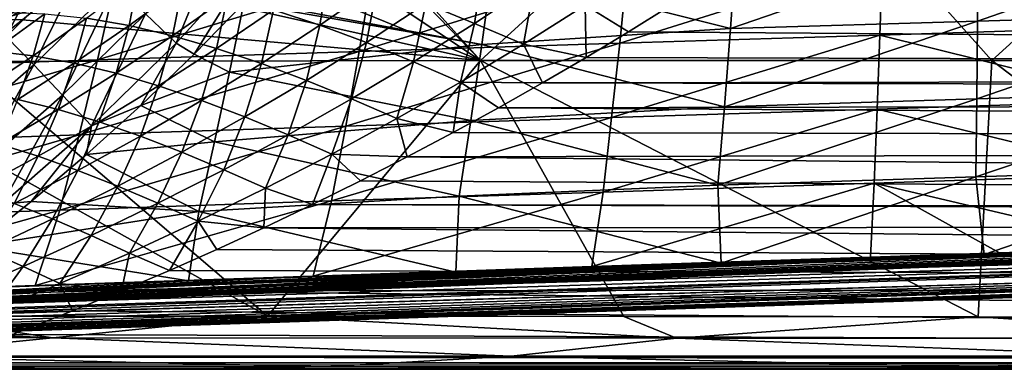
# Model space of a CAD drawing. Header units: metres. Extents: x -31 to 127, y -24 to 31.
# Tile 50 of 150: x 16.53 to 30.42, y -22.5 to -17.57. Entities that reach past the tile are written whole.
import ezdxf

# ---------------------------------------------------------------- set-up
doc = ezdxf.new("R2010")
doc.units = ezdxf.units.M
doc.layers.add('solid_12_381_041_XXX', color=7, linetype='CONTINUOUS')

msp = doc.modelspace()

# ---------------------------------------------------------------- linework, layer by layer
at = {"layer": 'solid_12_381_041_XXX'}
for points in [[(19.64826, -14.656528, 115.796257), (23.031548, -18.145296, 115.579872), (19.76923, -14.520765, 115.805763)], [(19.76923, -14.520765, 115.805763), (23.031548, -18.145296, 115.579872), (27.003187, -14.518038, 115.854324)], [(27.003187, -14.518038, 115.854324), (23.031548, -18.145296, 115.579872), (30.24618, -18.145702, 115.604866)], [(27.003187, -14.518038, 115.854324), (30.24618, -18.145702, 115.604866), (34.243126, -14.518312, 115.894974)], [(34.243126, -14.518312, 115.894974), (30.24618, -18.145702, 115.604866), (37.449471, -18.145996, 115.627151)], [(18.930729, -15.423992, 115.742027), (23.031548, -18.145296, 115.579872), (19.64826, -14.656528, 115.796257)], [(18.930729, -15.423992, 115.742027), (18.177761, -16.167826, 115.689415), (23.031548, -18.145296, 115.579872)], [(18.177761, -16.167826, 115.689415), (17.389391, -16.886208, 115.638359), (23.031548, -18.145296, 115.579872)], [(16.338713, -17.809259, 141.066971), (15.98093, -17.455454, 140.643051), (17.081249, -16.382921, 140.524139)], [(17.461166, -16.713902, 140.94873), (16.338713, -17.809259, 141.066971), (17.081249, -16.382921, 140.524139)], [(19.397963, -16.28672, 141.395874), (18.735531, -17.901249, 141.645813), (18.306049, -17.490509, 141.513031)], [(19.397963, -16.28672, 141.395874), (19.854654, -16.670282, 141.529099), (18.735531, -17.901249, 141.645813)], [(17.11569, -16.40406, -0.293171), (15.448348, -17.552732, -0.07612), (15.662869, -17.796476, -0.293171)], [(17.11569, -16.40406, -0.293171), (15.662869, -17.796476, -0.293171), (17.272207, -16.55407, -0.618042)], [(30.053915, -16.493259, 141.54483), (26.556143, -17.697491, 141.651184), (26.636595, -16.593681, 141.544861)], [(30.053915, -16.493259, 141.54483), (30.04261, -17.591137, 141.651169), (26.556143, -17.697491, 141.651184)], [(33.472942, -16.395775, 141.548218), (30.04261, -17.591137, 141.651169), (30.053915, -16.493259, 141.54483)], [(33.472942, -16.395775, 141.548218), (33.53051, -17.48723, 141.6539), (30.04261, -17.591137, 141.651169)], [(-17.345131, -16.586674, -4), (17.31864, -16.614492, -4), (-15.866746, -18.005188, -4)], [(-15.866746, -18.005188, -4), (17.31864, -16.614492, -4), (15.844099, -18.025211, -4)], [(15.662869, -17.796476, -0.293171), (15.806101, -17.959219, -0.618042), (17.272207, -16.55407, -0.618042)], [(17.272207, -16.55407, -0.618042), (15.806101, -17.959219, -0.618042), (17.24897, -16.687511, -1)], [(15.844099, -18.025211, -4), (17.31864, -16.614492, -4), (17.24897, -16.687511, -1)], [(26.636595, -16.593681, 141.544861), (26.556143, -17.697491, 141.651184), (23.195295, -16.848843, 141.562408)], [(28.702169, -16.743637, 145.607986), (32.335827, -17.674643, 145.504395), (32.303005, -16.636345, 145.606079)], [(15.806101, -17.959219, -0.618042), (15.774656, -18.08757, -1), (17.24897, -16.687511, -1)], [(15.844099, -18.025211, -4), (17.24897, -16.687511, -1), (15.774656, -18.08757, -1)], [(16.729074, -18.208054, 141.398483), (16.338713, -17.809259, 141.066971), (17.461166, -16.713902, 140.94873)], [(17.875475, -17.088833, 141.280884), (16.729074, -18.208054, 141.398483), (17.461166, -16.713902, 140.94873)], [(18.735531, -17.901249, 141.645813), (19.854654, -16.670282, 141.529099), (18.990324, -18.05831, 141.672592)], [(19.854654, -16.670282, 141.529099), (19.689211, -17.339977, 141.604706), (18.990324, -18.05831, 141.672592)], [(22.945892, -17.623505, 103.594795), (22.257172, -17.345055, 103.282768), (23.074957, -16.775318, 102.787842)], [(23.790617, -17.062696, 103.099327), (22.945892, -17.623505, 103.594795), (23.074957, -16.775318, 102.787842)], [(24.994017, -17.90164, 145.5047), (28.665228, -17.788305, 145.505859), (28.702169, -16.743637, 145.607986)], [(25.100607, -16.851322, 145.606522), (24.994017, -17.90164, 145.5047), (28.702169, -16.743637, 145.607986)], [(28.702169, -16.743637, 145.607986), (28.665228, -17.788305, 145.505859), (32.335827, -17.674643, 145.504395)], [(17.389391, -16.886208, 115.638359), (16.34893, -17.569315, 115.500305), (16.570026, -17.575264, 115.589691)], [(17.389391, -16.886208, 115.638359), (16.570026, -17.575264, 115.589691), (23.031548, -18.145296, 115.579872)], [(23.195295, -16.848843, 141.562408), (23.050228, -17.920128, 141.665207), (19.726093, -17.300587, 141.601044)], [(20.763391, -17.64938, 103.451508), (20.108044, -17.432415, 103.093315), (20.88987, -16.868425, 102.583954)], [(21.570892, -17.091225, 102.947197), (20.763391, -17.64938, 103.451508), (20.88987, -16.868425, 102.583954)], [(21.316614, -18.018227, 145.500519), (24.994017, -17.90164, 145.5047), (25.100607, -16.851322, 145.606522)], [(21.491573, -16.962921, 145.601273), (21.316614, -18.018227, 145.500519), (25.100607, -16.851322, 145.606522)], [(26.556143, -17.697491, 141.651184), (23.050228, -17.920128, 141.665207), (23.195295, -16.848843, 141.562408)], [(13.920336, -18.263428, 145.482666), (17.627323, -18.138655, 145.49321), (17.868223, -17.07914, 145.592163)], [(14.223579, -17.200579, 145.578995), (13.920336, -18.263428, 145.482666), (17.868223, -17.07914, 145.592163)], [(18.071316, -17.655567, 102.826797), (17.470528, -17.551388, 102.397881), (18.200718, -17.001053, 101.853111)], [(17.627323, -18.138655, 145.49321), (21.316614, -18.018227, 145.500519), (21.491573, -16.962921, 145.601273)], [(17.868223, -17.07914, 145.592163), (17.627323, -18.138655, 145.49321), (21.491573, -16.962921, 145.601273)], [(18.823641, -17.105076, 102.294487), (18.071316, -17.655567, 102.826797), (18.200718, -17.001053, 101.853111)], [(23.635267, -17.918734, 103.889832), (22.945892, -17.623505, 103.594795), (23.790617, -17.062696, 103.099327)], [(24.50687, -17.367767, 103.391899), (23.635267, -17.918734, 103.889832), (23.790617, -17.062696, 103.099327)], [(17.134933, -18.633636, 141.630035), (16.729074, -18.208054, 141.398483), (17.875475, -17.088833, 141.280884)], [(18.306049, -17.490509, 141.513031), (17.134933, -18.633636, 141.630035), (17.875475, -17.088833, 141.280884)], [(18.684759, -17.79842, 103.230293), (18.071316, -17.655567, 102.826797), (18.823641, -17.105076, 102.294487)], [(19.460497, -17.249763, 102.707977), (18.684759, -17.79842, 103.230293), (18.823641, -17.105076, 102.294487)], [(21.423645, -17.895805, 103.784729), (20.763391, -17.64938, 103.451508), (21.570892, -17.091225, 102.947197)], [(22.257172, -17.345055, 103.282768), (21.423645, -17.895805, 103.784729), (21.570892, -17.091225, 102.947197)], [(19.307962, -17.977352, 103.608223), (18.684759, -17.79842, 103.230293), (19.460497, -17.249763, 102.707977)], [(19.487356, -18.312382, 141.698135), (18.990324, -18.05831, 141.672592), (19.689211, -17.339977, 141.604706)], [(20.108044, -17.432415, 103.093315), (19.307962, -17.977352, 103.608223), (19.460497, -17.249763, 102.707977)], [(23.050228, -17.920128, 141.665207), (19.487356, -18.312382, 141.698135), (19.689211, -17.339977, 141.604706)], [(23.050228, -17.920128, 141.665207), (19.689211, -17.339977, 141.604706), (19.726093, -17.300587, 141.601044)], [(22.086245, -18.165575, 104.096756), (21.423645, -17.895805, 103.784729), (22.257172, -17.345055, 103.282768)], [(22.945892, -17.623505, 103.594795), (22.086245, -18.165575, 104.096756), (22.257172, -17.345055, 103.282768)], [(104.999657, -17.331486, 103.364067), (104.999969, -18.324423, 104.275299), (25.708118, -17.37525, 103.402618)], [(16.884962, -17.487865, 101.94397), (16.153875, -18.015888, 102.502335), (16.316563, -17.466213, 101.46566)], [(16.719189, -18.081844, 102.942978), (16.153875, -18.015888, 102.502335), (16.884962, -17.487865, 101.94397)], [(17.470528, -17.551388, 102.397881), (16.719189, -18.081844, 102.942978), (16.884962, -17.487865, 101.94397)], [(18.306049, -17.490509, 141.513031), (17.539955, -19.06743, 141.762283), (17.134933, -18.633636, 141.630035)], [(18.306049, -17.490509, 141.513031), (18.735531, -17.901249, 141.645813), (17.539955, -19.06743, 141.762283)], [(19.938366, -18.188862, 103.961594), (19.307962, -17.977352, 103.608223), (20.108044, -17.432415, 103.093315)], [(20.763391, -17.64938, 103.451508), (19.938366, -18.188862, 103.961594), (20.108044, -17.432415, 103.093315)], [(24.518631, -18.104448, 104.066315), (23.635267, -17.918734, 103.889832), (24.50687, -17.367767, 103.391899)], [(25.119192, -17.742054, 103.730949), (24.518631, -18.104448, 104.066315), (24.50687, -17.367767, 103.391899)], [(25.708118, -17.37525, 103.402618), (25.119192, -17.742054, 103.730949), (24.50687, -17.367767, 103.391899)], [(104.999969, -18.324423, 104.275299), (25.119192, -17.742054, 103.730949), (25.708118, -17.37525, 103.402618)], [(33.53051, -17.48723, 141.6539), (30.031282, -18.688807, 141.764374), (30.04261, -17.591137, 141.651169)], [(33.53051, -17.48723, 141.6539), (33.593597, -18.578487, 141.766388), (30.031282, -18.688807, 141.764374)], [(16.570026, -17.575264, 115.589691), (16.34893, -17.569315, 115.500305), (15.818243, -18.1609, 115.548752)], [(16.570026, -17.575264, 115.589691), (15.818243, -18.1609, 115.548752), (23.031548, -18.145296, 115.579872)], [(17.298248, -18.186449, 103.360703), (16.719189, -18.081844, 102.942978), (17.470528, -17.551388, 102.397881)], [(18.071316, -17.655567, 102.826797), (17.298248, -18.186449, 103.360703), (17.470528, -17.551388, 102.397881)], [(22.749577, -18.451235, 104.393547), (22.086245, -18.165575, 104.096756), (22.945892, -17.623505, 103.594795)], [(23.635267, -17.918734, 103.889832), (22.749577, -18.451235, 104.393547), (22.945892, -17.623505, 103.594795)], [(30.04261, -17.591137, 141.651169), (26.470079, -18.800995, 141.764374), (26.556143, -17.697491, 141.651184)], [(30.04261, -17.591137, 141.651169), (30.031282, -18.688807, 141.764374), (26.470079, -18.800995, 141.764374)], [(17.888803, -18.327816, 103.755249), (17.298248, -18.186449, 103.360703), (18.071316, -17.655567, 102.826797)], [(18.684759, -17.79842, 103.230293), (17.888803, -18.327816, 103.755249), (18.071316, -17.655567, 102.826797)], [(20.573368, -18.428322, 104.292442), (19.938366, -18.188862, 103.961594), (20.763391, -17.64938, 103.451508)], [(21.423645, -17.895805, 103.784729), (20.573368, -18.428322, 104.292442), (20.763391, -17.64938, 103.451508)], [(26.556143, -17.697491, 141.651184), (26.470079, -18.800995, 141.764374), (23.050228, -17.920128, 141.665207)], [(104.999969, -18.324423, 104.275299), (24.518631, -18.104448, 104.066315), (25.119192, -17.742054, 103.730949)], [(28.665228, -17.788305, 145.505859), (32.371922, -18.712765, 145.396561), (32.335827, -17.674643, 145.504395)], [(16.729074, -18.208054, 141.398483), (15.510268, -19.269108, 141.512497), (16.338713, -17.809259, 141.066971)], [(17.539955, -19.06743, 141.762283), (18.735531, -17.901249, 141.645813), (18.238667, -18.779905, 141.743042)], [(18.488287, -18.503458, 104.126549), (17.888803, -18.327816, 103.755249), (18.684759, -17.79842, 103.230293)], [(18.735531, -17.901249, 141.645813), (18.990324, -18.05831, 141.672592), (18.238667, -18.779905, 141.743042)], [(19.307962, -17.977352, 103.608223), (18.488287, -18.503458, 104.126549), (18.684759, -17.79842, 103.230293)], [(21.210655, -18.689909, 104.604233), (20.573368, -18.428322, 104.292442), (21.423645, -17.895805, 103.784729)], [(21.129339, -19.072956, 145.393631), (24.880163, -18.951616, 145.396698), (24.994017, -17.90164, 145.5047)], [(21.316614, -18.018227, 145.500519), (21.129339, -19.072956, 145.393631), (24.994017, -17.90164, 145.5047)], [(22.086245, -18.165575, 104.096756), (21.210655, -18.689909, 104.604233), (21.423645, -17.895805, 103.784729)], [(23.906166, -18.462332, 104.407669), (22.749577, -18.451235, 104.393547), (23.635267, -17.918734, 103.889832)], [(24.518631, -18.104448, 104.066315), (23.906166, -18.462332, 104.407669), (23.635267, -17.918734, 103.889832)], [(24.880163, -18.951616, 145.396698), (28.62628, -18.832762, 145.397537), (28.665228, -17.788305, 145.505859)], [(24.994017, -17.90164, 145.5047), (24.880163, -18.951616, 145.396698), (28.665228, -17.788305, 145.505859)], [(28.665228, -17.788305, 145.505859), (28.62628, -18.832762, 145.397537), (32.371922, -18.712765, 145.396561)], [(16.719189, -18.081844, 102.942978), (15.946938, -18.592098, 103.486641), (16.153875, -18.015888, 102.502335)], [(17.369446, -19.197237, 145.388245), (21.129339, -19.072956, 145.393631), (21.316614, -18.018227, 145.500519)], [(17.627323, -18.138655, 145.49321), (17.369446, -19.197237, 145.388245), (21.316614, -18.018227, 145.500519)], [(19.094439, -18.710043, 104.475632), (18.488287, -18.503458, 104.126549), (19.307962, -17.977352, 103.608223)], [(19.938366, -18.188862, 103.961594), (19.094439, -18.710043, 104.475632), (19.307962, -17.977352, 103.608223)], [(23.050228, -17.920128, 141.665207), (22.894833, -18.990948, 141.774368), (19.487356, -18.312382, 141.698135)], [(26.470079, -18.800995, 141.764374), (22.894833, -18.990948, 141.774368), (23.050228, -17.920128, 141.665207)], [(13.596036, -19.324842, 145.380463), (17.369446, -19.197237, 145.388245), (17.627323, -18.138655, 145.49321)], [(13.920336, -18.263428, 145.482666), (13.596036, -19.324842, 145.380463), (17.627323, -18.138655, 145.49321)], [(20.026592, -21.753374, 115.323517), (15.818243, -18.1609, 115.548752), (14.845093, -18.857975, 115.500305)], [(20.026592, -21.753374, 115.323517), (23.031548, -18.145296, 115.579872), (15.818243, -18.1609, 115.548752)], [(16.504641, -18.697443, 103.89431), (15.946938, -18.592098, 103.486641), (16.719189, -18.081844, 102.942978)], [(17.298248, -18.186449, 103.360703), (16.504641, -18.697443, 103.89431), (16.719189, -18.081844, 102.942978)], [(17.072783, -18.837702, 104.280807), (16.504641, -18.697443, 103.89431), (17.298248, -18.186449, 103.360703)], [(17.888803, -18.327816, 103.755249), (17.072783, -18.837702, 104.280807), (17.298248, -18.186449, 103.360703)], [(19.487356, -18.312382, 141.698135), (18.238667, -18.779905, 141.743042), (18.990324, -18.05831, 141.672592)], [(19.704935, -18.943165, 104.804398), (19.094439, -18.710043, 104.475632), (19.938366, -18.188862, 103.961594)], [(20.573368, -18.428322, 104.292442), (19.704935, -18.943165, 104.804398), (19.938366, -18.188862, 103.961594)], [(20.026592, -21.753374, 115.323517), (25.051964, -21.756874, 115.325859), (23.031548, -18.145296, 115.579872)], [(21.848759, -18.966551, 104.902367), (21.210655, -18.689909, 104.604233), (22.086245, -18.165575, 104.096756)], [(22.749577, -18.451235, 104.393547), (21.848759, -18.966551, 104.902367), (22.086245, -18.165575, 104.096756)], [(30.050261, -21.76034, 115.328529), (30.24618, -18.145702, 115.604866), (23.031548, -18.145296, 115.579872)], [(25.051964, -21.756874, 115.325859), (30.050261, -21.76034, 115.328529), (23.031548, -18.145296, 115.579872)], [(104.999969, -18.324423, 104.275299), (23.906166, -18.462332, 104.407669), (24.518631, -18.104448, 104.066315)], [(30.050261, -21.76034, 115.328529), (35.049866, -21.763605, 115.330864), (30.24618, -18.145702, 115.604866)], [(35.049866, -21.763605, 115.330864), (37.449471, -18.145996, 115.627151), (30.24618, -18.145702, 115.604866)], [(15.895113, -19.717514, 141.744888), (15.510268, -19.269108, 141.512497), (16.729074, -18.208054, 141.398483)], [(17.134933, -18.633636, 141.630035), (15.895113, -19.717514, 141.744888), (16.729074, -18.208054, 141.398483)], [(17.649099, -19.010515, 104.646179), (17.072783, -18.837702, 104.280807), (17.888803, -18.327816, 103.755249)], [(18.488287, -18.503458, 104.126549), (17.649099, -19.010515, 104.646179), (17.888803, -18.327816, 103.755249)], [(19.487356, -18.312382, 141.698135), (19.278667, -19.294191, 141.797745), (18.238667, -18.779905, 141.743042)], [(22.894833, -18.990948, 141.774368), (19.278667, -19.294191, 141.797745), (19.487356, -18.312382, 141.698135)], [(104.999969, -18.324423, 104.275299), (105.000015, -18.653164, 104.593987), (23.906166, -18.462332, 104.407669)], [(20.317684, -19.197287, 105.11602), (19.704935, -18.943165, 104.804398), (20.573368, -18.428322, 104.292442)], [(21.210655, -18.689909, 104.604233), (20.317684, -19.197287, 105.11602), (20.573368, -18.428322, 104.292442)], [(22.646202, -19.162159, 105.104469), (21.848759, -18.966551, 104.902367), (22.749577, -18.451235, 104.393547)], [(23.282135, -18.814871, 104.753845), (22.646202, -19.162159, 105.104469), (22.749577, -18.451235, 104.393547)], [(23.906166, -18.462332, 104.407669), (23.282135, -18.814871, 104.753845), (22.749577, -18.451235, 104.393547)], [(105.000015, -18.653164, 104.593987), (23.282135, -18.814871, 104.753845), (23.906166, -18.462332, 104.407669)], [(18.231606, -19.212717, 104.991432), (17.649099, -19.010515, 104.646179), (18.488287, -18.503458, 104.126549)], [(19.094439, -18.710043, 104.475632), (18.231606, -19.212717, 104.991432), (18.488287, -18.503458, 104.126549)], [(33.593597, -18.578487, 141.766388), (30.019934, -19.786266, 141.884445), (30.031282, -18.688807, 141.764374)], [(33.593597, -18.578487, 141.766388), (33.662201, -19.669544, 141.885712), (30.019934, -19.786266, 141.884445)], [(17.134933, -18.633636, 141.630035), (16.280313, -20.172722, 141.877411), (15.895113, -19.717514, 141.744888)], [(17.072783, -18.837702, 104.280807), (16.237915, -19.327574, 104.805267), (16.504641, -18.697443, 103.89431)], [(17.134933, -18.633636, 141.630035), (17.539955, -19.06743, 141.762283), (16.280313, -20.172722, 141.877411)], [(18.818235, -19.440132, 105.318367), (18.231606, -19.212717, 104.991432), (19.094439, -18.710043, 104.475632)], [(19.704935, -18.943165, 104.804398), (18.818235, -19.440132, 105.318367), (19.094439, -18.710043, 104.475632)], [(20.931349, -19.465702, 105.415413), (20.317684, -19.197287, 105.11602), (21.210655, -18.689909, 104.604233)], [(21.848759, -18.966551, 104.902367), (20.931349, -19.465702, 105.415413), (21.210655, -18.689909, 104.604233)], [(105.000015, -18.653164, 104.593987), (105.000038, -19.32909, 105.276291), (23.282135, -18.814871, 104.753845)], [(30.031282, -18.688807, 141.764374), (26.378407, -19.904196, 141.88443), (26.470079, -18.800995, 141.764374)], [(30.031282, -18.688807, 141.764374), (30.019934, -19.786266, 141.884445), (26.378407, -19.904196, 141.88443)], [(28.62628, -18.832762, 145.397537), (32.411289, -19.750715, 145.282532), (32.371922, -18.712765, 145.396561)], [(15.000939, -21.749676, 115.319359), (20.026592, -21.753374, 115.323517), (14.845093, -18.857975, 115.500305)], [(16.791519, -19.497997, 105.165039), (16.237915, -19.327574, 104.805267), (17.072783, -18.837702, 104.280807)], [(17.649099, -19.010515, 104.646179), (16.791519, -19.497997, 105.165039), (17.072783, -18.837702, 104.280807)], [(17.539955, -19.06743, 141.762283), (18.238667, -18.779905, 141.743042), (17.471544, -19.470341, 141.812469)], [(19.278667, -19.294191, 141.797745), (17.471544, -19.470341, 141.812469), (18.238667, -18.779905, 141.743042)], [(105.000038, -19.32909, 105.276291), (22.646202, -19.162159, 105.104469), (23.282135, -18.814871, 104.753845)], [(26.470079, -18.800995, 141.764374), (26.378407, -19.904196, 141.88443), (22.894833, -18.990948, 141.774368)], [(24.759047, -20.001251, 145.282532), (28.585327, -19.877007, 145.28302), (28.62628, -18.832762, 145.397537)], [(24.880163, -18.951616, 145.396698), (24.759047, -20.001251, 145.282532), (28.62628, -18.832762, 145.397537)], [(28.62628, -18.832762, 145.397537), (28.585327, -19.877007, 145.28302), (32.411289, -19.750715, 145.282532)], [(17.350859, -19.696295, 105.506599), (16.791519, -19.497997, 105.165039), (17.649099, -19.010515, 104.646179)], [(18.231606, -19.212717, 104.991432), (17.350859, -19.696295, 105.506599), (17.649099, -19.010515, 104.646179)], [(19.407093, -19.687498, 105.629883), (18.818235, -19.440132, 105.318367), (19.704935, -18.943165, 104.804398)], [(22.894833, -18.990948, 141.774368), (22.729107, -20.061302, 141.889893), (19.278667, -19.294191, 141.797745)], [(20.317684, -19.197287, 105.11602), (19.407093, -19.687498, 105.629883), (19.704935, -18.943165, 104.804398)], [(20.929749, -20.127113, 145.280624), (24.759047, -20.001251, 145.282532), (24.880163, -18.951616, 145.396698)], [(21.129339, -19.072956, 145.393631), (20.929749, -20.127113, 145.280624), (24.880163, -18.951616, 145.396698)], [(21.997364, -19.505238, 105.460228), (20.931349, -19.465702, 105.415413), (21.848759, -18.966551, 104.902367)], [(22.646202, -19.162159, 105.104469), (21.997364, -19.505238, 105.460228), (21.848759, -18.966551, 104.902367)], [(26.378407, -19.904196, 141.88443), (22.729107, -20.061302, 141.889893), (22.894833, -18.990948, 141.774368)], [(16.280313, -20.172722, 141.877411), (17.539955, -19.06743, 141.762283), (16.689827, -20.133249, 141.880905)], [(17.539955, -19.06743, 141.762283), (17.471544, -19.470341, 141.812469), (16.689827, -20.133249, 141.880905)], [(17.094591, -20.254887, 145.277267), (20.929749, -20.127113, 145.280624), (21.129339, -19.072956, 145.393631)], [(17.369446, -19.197237, 145.388245), (17.094591, -20.254887, 145.277267), (21.129339, -19.072956, 145.393631)], [(105.000038, -19.32909, 105.276291), (21.997364, -19.505238, 105.460228), (22.646202, -19.162159, 105.104469)], [(13.25068, -20.384823, 145.272369), (17.094591, -20.254887, 145.277267), (17.369446, -19.197237, 145.388245)], [(13.596036, -19.324842, 145.380463), (13.25068, -20.384823, 145.272369), (17.369446, -19.197237, 145.388245)], [(17.914097, -19.918507, 105.831657), (17.350859, -19.696295, 105.506599), (18.231606, -19.212717, 104.991432)], [(19.278667, -19.294191, 141.797745), (19.057346, -20.275372, 141.902618), (17.471544, -19.470341, 141.812469)], [(18.818235, -19.440132, 105.318367), (17.914097, -19.918507, 105.831657), (18.231606, -19.212717, 104.991432)], [(22.729107, -20.061302, 141.889893), (19.057346, -20.275372, 141.902618), (19.278667, -19.294191, 141.797745)], [(19.996965, -19.94846, 105.930458), (19.407093, -19.687498, 105.629883), (20.317684, -19.197287, 105.11602)], [(20.931349, -19.465702, 105.415413), (19.996965, -19.94846, 105.930458), (20.317684, -19.197287, 105.11602)], [(16.791519, -19.497997, 105.165039), (15.916661, -19.965929, 105.681587), (16.237915, -19.327574, 104.805267)], [(18.479527, -20.159649, 106.142883), (17.914097, -19.918507, 105.831657), (18.818235, -19.440132, 105.318367)], [(19.407093, -19.687498, 105.629883), (18.479527, -20.159649, 106.142883), (18.818235, -19.440132, 105.318367)], [(105.000038, -19.32909, 105.276291), (105.000053, -20.337267, 106.361633), (21.997364, -19.505238, 105.460228)], [(16.45322, -20.160789, 106.019363), (15.916661, -19.965929, 105.681587), (16.791519, -19.497997, 105.165039)], [(17.350859, -19.696295, 105.506599), (16.45322, -20.160789, 106.019363), (16.791519, -19.497997, 105.165039)], [(19.057346, -20.275372, 141.902618), (16.689827, -20.133249, 141.880905), (17.471544, -19.470341, 141.812469)], [(20.660309, -20.177979, 106.184952), (19.996965, -19.94846, 105.930458), (20.931349, -19.465702, 105.415413)], [(21.335289, -19.84417, 105.820854), (20.660309, -20.177979, 106.184952), (20.931349, -19.465702, 105.415413)], [(21.997364, -19.505238, 105.460228), (21.335289, -19.84417, 105.820854), (20.931349, -19.465702, 105.415413)], [(105.000053, -20.337267, 106.361633), (21.335289, -19.84417, 105.820854), (21.997364, -19.505238, 105.460228)], [(16.993433, -20.378248, 106.342316), (16.45322, -20.160789, 106.019363), (17.350859, -19.696295, 105.506599)], [(17.914097, -19.918507, 105.831657), (16.993433, -20.378248, 106.342316), (17.350859, -19.696295, 105.506599)], [(19.046043, -20.413702, 106.444336), (18.479527, -20.159649, 106.142883), (19.407093, -19.687498, 105.629883)], [(19.996965, -19.94846, 105.930458), (19.046043, -20.413702, 106.444336), (19.407093, -19.687498, 105.629883)], [(33.662201, -19.669544, 141.885712), (30.136692, -20.882456, 142.019608), (30.019934, -19.786266, 141.884445)], [(33.662201, -19.669544, 141.885712), (33.821487, -20.759443, 142.019806), (30.136692, -20.882456, 142.019608)], [(105.000053, -20.337267, 106.361633), (20.660309, -20.177979, 106.184952), (21.335289, -19.84417, 105.820854)], [(30.019934, -19.786266, 141.884445), (26.423512, -21.006151, 142.019379), (26.378407, -19.904196, 141.88443)], [(30.019934, -19.786266, 141.884445), (30.136692, -20.882456, 142.019608), (26.423512, -21.006151, 142.019379)], [(28.585327, -19.877007, 145.28302), (32.450977, -20.789053, 145.154556), (32.411289, -19.750715, 145.282532)], [(59.841751, -19.867161, 145.14682), (1.109345, -22.166018, 145.039566), (59.851875, -20.189493, 145.038406)], [(55.96352, -19.998268, 145.153839), (1.109345, -22.166018, 145.039566), (59.841751, -19.867161, 145.14682)], [(55.96352, -19.998268, 145.153839), (52.034374, -20.130415, 145.153961), (1.109345, -22.166018, 145.039566)], [(17.535769, -20.613588, 106.652885), (16.993433, -20.378248, 106.342316), (17.914097, -19.918507, 105.831657)], [(18.479527, -20.159649, 106.142883), (17.535769, -20.613588, 106.652885), (17.914097, -19.918507, 105.831657)], [(19.972712, -20.506435, 106.551636), (19.046043, -20.413702, 106.444336), (19.996965, -19.94846, 105.930458)], [(20.660309, -20.177979, 106.184952), (19.972712, -20.506435, 106.551636), (19.996965, -19.94846, 105.930458)], [(24.759047, -20.001251, 145.282532), (20.671434, -21.185228, 145.154907), (24.599518, -21.053118, 145.154785)], [(20.929749, -20.127113, 145.280624), (20.671434, -21.185228, 145.154907), (24.759047, -20.001251, 145.282532)], [(26.378407, -19.904196, 141.88443), (26.423512, -21.006151, 142.019379), (22.729107, -20.061302, 141.889893)], [(28.585327, -19.877007, 145.28302), (24.599518, -21.053118, 145.154785), (28.531822, -20.920864, 145.154663)], [(24.759047, -20.001251, 145.282532), (24.599518, -21.053118, 145.154785), (28.585327, -19.877007, 145.28302)], [(28.585327, -19.877007, 145.28302), (28.531822, -20.920864, 145.154663), (30.352451, -20.859632, 145.154617)], [(30.352451, -20.859632, 145.154617), (32.450977, -20.789053, 145.154556), (28.585327, -19.877007, 145.28302)], [(52.034374, -20.130415, 145.153961), (48.109386, -20.262423, 145.154083), (1.109345, -22.166018, 145.039566)], [(16.280313, -20.172722, 141.877411), (16.689827, -20.133249, 141.880905), (15.896084, -20.770357, 141.948242)], [(19.057346, -20.275372, 141.902618), (15.896084, -20.770357, 141.948242), (16.689827, -20.133249, 141.880905)], [(20.929749, -20.127113, 145.280624), (16.747574, -21.317198, 145.155014), (20.671434, -21.185228, 145.154907)], [(17.094591, -20.254887, 145.277267), (16.747574, -21.317198, 145.155014), (20.929749, -20.127113, 145.280624)], [(22.729107, -20.061302, 141.889893), (22.681511, -21.130367, 142.019104), (19.057346, -20.275372, 141.902618)], [(26.423512, -21.006151, 142.019379), (22.681511, -21.130367, 142.019104), (22.729107, -20.061302, 141.889893)], [(59.851875, -20.189493, 145.038406), (1.109345, -22.166018, 145.039566), (59.859264, -20.418592, 144.783661)], [(48.109386, -20.262423, 145.154083), (44.188553, -20.394289, 145.154205), (1.109345, -22.166018, 145.039566)], [(11.106728, -21.86479, 142.158524), (59.851883, -20.189817, 142.134125), (59.859268, -20.418762, 142.388962)], [(11.106728, -21.86479, 142.158524), (11.919077, -21.778679, 142.118103), (59.851883, -20.189817, 142.134125)], [(11.919077, -21.778679, 142.118103), (12.72605, -21.686726, 142.082809), (59.851883, -20.189817, 142.134125)], [(12.72605, -21.686726, 142.082809), (13.52766, -21.589279, 142.053696), (59.851883, -20.189817, 142.134125)], [(17.094591, -20.254887, 145.277267), (12.827937, -21.449024, 145.155136), (16.747574, -21.317198, 145.155014)], [(13.25068, -20.384823, 145.272369), (12.827937, -21.449024, 145.155136), (17.094591, -20.254887, 145.277267)], [(13.52766, -21.589279, 142.053696), (14.323925, -21.486876, 142.031876), (59.851883, -20.189817, 142.134125)], [(14.323925, -21.486876, 142.031876), (38.036755, -20.618385, 142.019989), (59.851883, -20.189817, 142.134125)], [(19.057346, -20.275372, 141.902618), (18.910694, -21.255106, 142.018784), (15.896084, -20.770357, 141.948242)], [(16.993433, -20.378248, 106.342316), (16.057217, -20.820099, 106.849236), (16.45322, -20.160789, 106.019363)], [(18.079229, -20.861134, 106.954773), (17.535769, -20.613588, 106.652885), (18.479527, -20.159649, 106.142883)], [(19.046043, -20.413702, 106.444336), (18.079229, -20.861134, 106.954773), (18.479527, -20.159649, 106.142883)], [(22.681511, -21.130367, 142.019104), (18.910694, -21.255106, 142.018784), (19.057346, -20.275372, 141.902618)], [(105.000053, -20.457661, 106.496635), (19.972712, -20.506435, 106.551636), (20.660309, -20.177979, 106.184952)], [(105.000053, -20.337267, 106.361633), (105.000053, -20.457661, 106.496635), (20.660309, -20.177979, 106.184952)], [(44.188553, -20.394289, 145.154205), (40.271873, -20.526016, 145.154312), (1.109345, -22.166018, 145.039566)], [(59.859264, -20.418592, 144.783661), (1.109345, -22.166018, 145.039566), (1.117308, -22.394527, 144.784851)], [(59.859264, -20.418592, 144.783661), (1.117308, -22.394527, 144.784851), (1.120382, -22.47504, 144.451126)], [(59.859264, -20.418592, 144.783661), (1.120382, -22.47504, 144.451126), (59.861588, -20.49943, 144.450089)], [(6.960508, -22.206192, 142.404053), (59.859268, -20.418762, 142.388962), (59.861588, -20.49943, 142.722702)], [(6.960508, -22.206192, 142.404053), (7.797689, -22.149824, 142.352554), (59.859268, -20.418762, 142.388962)], [(7.797689, -22.149824, 142.352554), (8.632456, -22.087568, 142.301193), (59.859268, -20.418762, 142.388962)], [(8.632456, -22.087568, 142.301193), (9.463235, -22.019274, 142.251022), (59.859268, -20.418762, 142.388962)], [(9.463235, -22.019274, 142.251022), (10.288458, -21.944958, 142.20311), (59.859268, -20.418762, 142.388962)], [(10.288458, -21.944958, 142.20311), (11.106728, -21.86479, 142.158524), (59.859268, -20.418762, 142.388962)], [(16.576744, -21.050041, 107.15873), (16.057217, -20.820099, 106.849236), (16.993433, -20.378248, 106.342316)], [(17.535769, -20.613588, 106.652885), (16.576744, -21.050041, 107.15873), (16.993433, -20.378248, 106.342316)], [(18.642359, -21.10536, 107.242737), (18.079229, -20.861134, 106.954773), (19.046043, -20.413702, 106.444336)], [(19.311945, -20.80916, 106.897522), (18.642359, -21.10536, 107.242737), (19.046043, -20.413702, 106.444336)], [(19.972712, -20.506435, 106.551636), (19.311945, -20.80916, 106.897522), (19.046043, -20.413702, 106.444336)], [(40.271873, -20.526016, 145.154312), (36.359348, -20.657604, 145.154434), (1.109345, -22.166018, 145.039566)], [(1.120382, -22.47504, 144.451126), (1.8965, -22.448938, 142.68895), (59.861588, -20.49943, 142.722702)], [(59.861588, -20.49943, 144.450089), (1.120382, -22.47504, 144.451126), (59.861588, -20.49943, 142.722702)], [(1.8965, -22.448938, 142.68895), (2.746388, -22.416525, 142.640869), (59.861588, -20.49943, 142.722702)], [(2.746388, -22.416525, 142.640869), (3.594143, -22.382093, 142.59761), (59.861588, -20.49943, 142.722702)], [(3.594143, -22.382093, 142.59761), (4.439395, -22.344383, 142.551941), (59.861588, -20.49943, 142.722702)], [(4.439395, -22.344383, 142.551941), (5.282129, -22.30286, 142.504181), (59.861588, -20.49943, 142.722702)], [(5.282129, -22.30286, 142.504181), (6.122326, -22.25699, 142.454758), (59.861588, -20.49943, 142.722702)], [(6.122326, -22.25699, 142.454758), (6.960508, -22.206192, 142.404053), (59.861588, -20.49943, 142.722702)], [(105.000038, -21.327902, 107.506554), (19.311945, -20.80916, 106.897522), (19.972712, -20.506435, 106.551636)], [(105.000053, -20.457661, 106.496635), (105.000038, -21.327902, 107.506554), (19.972712, -20.506435, 106.551636)], [(36.359348, -20.657604, 145.154434), (32.450977, -20.789053, 145.154556), (1.109345, -22.166018, 145.039566)], [(14.323925, -21.486876, 142.031876), (37.477928, -20.637127, 142.019958), (38.036755, -20.618385, 142.019989)], [(14.323925, -21.486876, 142.031876), (33.821487, -20.759443, 142.019806), (37.477928, -20.637127, 142.019958)], [(17.097399, -21.291416, 107.460556), (16.576744, -21.050041, 107.15873), (17.535769, -20.613588, 106.652885)], [(18.079229, -20.861134, 106.954773), (17.097399, -21.291416, 107.460556), (17.535769, -20.613588, 106.652885)], [(32.450977, -20.789053, 145.154556), (30.352451, -20.859632, 145.154617), (1.109345, -22.166018, 145.039566)], [(14.323925, -21.486876, 142.031876), (30.136692, -20.882456, 142.019608), (33.821487, -20.759443, 142.019806)], [(18.910694, -21.255106, 142.018784), (15.114868, -21.380238, 142.018417), (15.896084, -20.770357, 141.948242)], [(16.576744, -21.050041, 107.15873), (15.602688, -21.469259, 107.658798), (16.057217, -20.820099, 106.849236)], [(105.000038, -21.327902, 107.506554), (18.642359, -21.10536, 107.242737), (19.311945, -20.80916, 106.897522)], [(30.352451, -20.859632, 145.154617), (28.531822, -20.920864, 145.154663), (1.109345, -22.166018, 145.039566)], [(28.531822, -20.920864, 145.154663), (24.599518, -21.053118, 145.154785), (1.109345, -22.166018, 145.039566)], [(14.323925, -21.486876, 142.031876), (26.423512, -21.006151, 142.019379), (30.136692, -20.882456, 142.019608)], [(17.96348, -21.394629, 107.586517), (17.097399, -21.291416, 107.460556), (18.079229, -20.861134, 106.954773)], [(18.642359, -21.10536, 107.242737), (17.96348, -21.394629, 107.586517), (18.079229, -20.861134, 106.954773)], [(24.599518, -21.053118, 145.154785), (20.671434, -21.185228, 145.154907), (1.109345, -22.166018, 145.039566)], [(14.323925, -21.486876, 142.031876), (22.681511, -21.130367, 142.019104), (26.423512, -21.006151, 142.019379)], [(16.100662, -21.704737, 107.960022), (15.602688, -21.469259, 107.658798), (16.576744, -21.050041, 107.15873)], [(17.097399, -21.291416, 107.460556), (16.100662, -21.704737, 107.960022), (16.576744, -21.050041, 107.15873)], [(105.000038, -21.327902, 107.506554), (17.96348, -21.394629, 107.586517), (18.642359, -21.10536, 107.242737)], [(20.671434, -21.185228, 145.154907), (16.747574, -21.317198, 145.155014), (1.109345, -22.166018, 145.039566)], [(14.323925, -21.486876, 142.031876), (18.910694, -21.255106, 142.018784), (22.681511, -21.130367, 142.019104)], [(16.747574, -21.317198, 145.155014), (12.827937, -21.449024, 145.155136), (1.109345, -22.166018, 145.039566)], [(14.323925, -21.486876, 142.031876), (15.114868, -21.380238, 142.018417), (18.910694, -21.255106, 142.018784)], [(17.27527, -21.676903, 107.928238), (16.100662, -21.704737, 107.960022), (17.097399, -21.291416, 107.460556)], [(17.96348, -21.394629, 107.586517), (17.27527, -21.676903, 107.928238), (17.097399, -21.291416, 107.460556)], [(105.000038, -21.327902, 107.506554), (105, -22.328587, 108.740852), (17.96348, -21.394629, 107.586517)], [(105, -22.328587, 108.740852), (17.27527, -21.676903, 107.928238), (17.96348, -21.394629, 107.586517)], [(16.996403, -22.055525, 115.268471), (9.9723, -21.745863, 115.314758), (9.671358, -21.829422, 115.308876)], [(16.996403, -22.055525, 115.268471), (15.000939, -21.749676, 115.319359), (9.9723, -21.745863, 115.314758)], [(16.996403, -22.055525, 115.268471), (20.026592, -21.753374, 115.323517), (15.000939, -21.749676, 115.319359)], [(17.27527, -21.676903, 107.928238), (16.42552, -22.00798, 108.337006), (16.100662, -21.704737, 107.960022)], [(105, -22.328587, 108.740852), (16.42552, -22.00798, 108.337006), (17.27527, -21.676903, 107.928238)], [(25.797081, -22.059679, 115.271584), (20.026592, -21.753374, 115.323517), (16.996403, -22.055525, 115.268471)], [(25.797081, -22.059679, 115.271584), (25.051964, -21.756874, 115.325859), (20.026592, -21.753374, 115.323517)], [(25.797081, -22.059679, 115.271584), (30.050261, -21.76034, 115.328529), (25.051964, -21.756874, 115.325859)], [(34.597656, -22.063255, 115.274208), (30.050261, -21.76034, 115.328529), (25.797081, -22.059679, 115.271584)], [(34.597656, -22.063255, 115.274208), (35.049866, -21.763605, 115.330864), (30.050261, -21.76034, 115.328529)], [(16.996403, -22.055525, 115.268471), (9.103758, -21.934505, 115.294678), (8.854107, -21.969023, 115.28727)], [(16.996403, -22.055525, 115.268471), (9.340762, -21.898077, 115.300896), (9.103758, -21.934505, 115.294678)], [(16.996403, -22.055525, 115.268471), (9.671358, -21.829422, 115.308876), (9.340762, -21.898077, 115.300896)], [(16.996403, -22.055525, 115.268471), (8.317745, -22.036102, 115.267975), (8.1981, -22.050013, 115.263054)], [(16.996403, -22.055525, 115.268471), (8.1981, -22.050013, 115.263054), (14.404147, -22.313231, 115.096329)], [(16.996403, -22.055525, 115.268471), (8.592428, -22.003077, 115.278351), (8.317745, -22.036102, 115.267975)], [(16.996403, -22.055525, 115.268471), (8.854107, -21.969023, 115.28727), (8.592428, -22.003077, 115.278351)], [(16.996403, -22.055525, 115.268471), (14.404147, -22.313231, 115.096329), (23.463835, -22.31559, 115.099861)], [(105, -22.328587, 108.740852), (15.556668, -22.328882, 108.741226), (16.42552, -22.00798, 108.337006)], [(25.797081, -22.059679, 115.271584), (16.996403, -22.055525, 115.268471), (23.463835, -22.31559, 115.099861)], [(25.797081, -22.059679, 115.271584), (23.463835, -22.31559, 115.099861), (32.523743, -22.317215, 115.102333)], [(34.597656, -22.063255, 115.274208), (25.797081, -22.059679, 115.271584), (32.523743, -22.317215, 115.102333)], [(14.404147, -22.313231, 115.096329), (11.486444, -22.466866, 114.825111), (20.838505, -22.467426, 114.829926)], [(23.463835, -22.31559, 115.099861), (14.404147, -22.313231, 115.096329), (20.838505, -22.467426, 114.829926)], [(105, -22.40835, 108.851105), (15.556668, -22.328882, 108.741226), (105, -22.328587, 108.740852)], [(105, -22.40835, 108.851105), (15.556742, -22.409243, 108.85321), (15.556668, -22.328882, 108.741226)], [(23.463835, -22.31559, 115.099861), (20.838505, -22.467426, 114.829926), (30.189806, -22.467749, 114.833855)], [(32.523743, -22.317215, 115.102333), (23.463835, -22.31559, 115.099861), (30.189806, -22.467749, 114.833855)], [(32.523743, -22.317215, 115.102333), (30.189806, -22.467749, 114.833855), (39.541489, -22.468111, 114.838791)], [(11.486444, -22.466866, 114.825111), (9.48405, -22.5, 114.516884), (18.834661, -22.5, 114.524605)], [(18.834661, -22.5, 114.524605), (9.48405, -22.5, 114.516884), (15.556733, -22.5, 109.235703)], [(20.838505, -22.467426, 114.829926), (11.486444, -22.466866, 114.825111), (18.834661, -22.5, 114.524605)], [(105, -22.494425, 109.098618), (15.556704, -22.499767, 109.192207), (15.556741, -22.494225, 109.097977)], [(105, -22.494425, 109.098618), (105, -22.5, 109.235703), (15.556704, -22.499767, 109.192207)], [(105, -22.5, 109.235703), (15.556733, -22.5, 109.235703), (15.556704, -22.499767, 109.192207)], [(105, -22.465221, 108.968872), (15.556733, -22.465982, 108.970688), (15.556739, -22.438337, 108.904854)], [(105, -22.465221, 108.968872), (105, -22.494425, 109.098618), (15.556733, -22.465982, 108.970688)], [(105, -22.494425, 109.098618), (15.556741, -22.494225, 109.097977), (15.556733, -22.465982, 108.970688)], [(105, -22.5, 109.235703), (18.834661, -22.5, 114.524605), (15.556733, -22.5, 109.235703)], [(105, -22.465221, 108.968872), (15.556739, -22.438337, 108.904854), (15.556742, -22.409243, 108.85321)], [(105, -22.40835, 108.851105), (105, -22.465221, 108.968872), (15.556742, -22.409243, 108.85321)], [(20.838505, -22.467426, 114.829926), (18.834661, -22.5, 114.524605), (28.051838, -22.5, 114.53051)], [(105, -22.5, 109.235703), (28.051838, -22.5, 114.53051), (18.834661, -22.5, 114.524605)], [(30.189806, -22.467749, 114.833855), (20.838505, -22.467426, 114.829926), (28.051838, -22.5, 114.53051)], [(30.189806, -22.467749, 114.833855), (28.051838, -22.5, 114.53051), (37.135574, -22.5, 114.534599)], [(105, -22.5, 109.235703), (37.135574, -22.5, 114.534599), (28.051838, -22.5, 114.53051)], [(39.541489, -22.468111, 114.838791), (30.189806, -22.467749, 114.833855), (37.135574, -22.5, 114.534599)]]:
    msp.add_3dface(points, dxfattribs=at)

doc.saveas('drawing.dxf')
